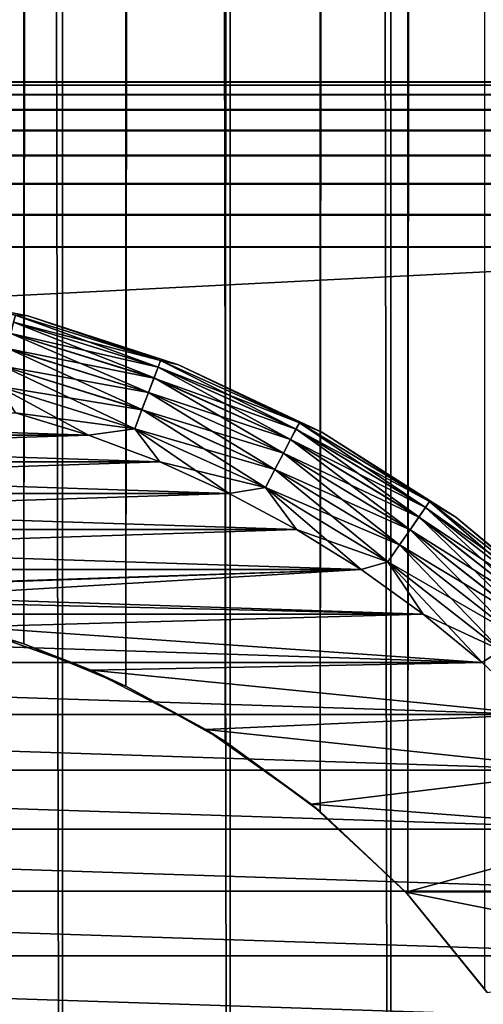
# Model space of a CAD drawing. Extents: x -265 to 265, y 0 to 1027.
# Tile 130 of 256: x 253 to 258, y 26 to 36. Entities that reach past the tile are written whole.
import ezdxf

# ---------------------------------------------------------------- set-up
doc = ezdxf.new("R2010")
doc.units = 0
doc.header["$LTSCALE"] = 65.185185
for name, color, linetype in [('185', 7, 'CONTINUOUS'), ('186', 7, 'CONTINUOUS'), ('190', 7, 'CONTINUOUS'), ('191', 7, 'CONTINUOUS'), ('192', 7, 'CONTINUOUS'), ('247', 7, 'CONTINUOUS'), ('248', 7, 'CONTINUOUS'), ('256', 7, 'CONTINUOUS'), ('257', 7, 'CONTINUOUS'), ('258', 7, 'CONTINUOUS'), ('260', 7, 'CONTINUOUS'), ('264', 7, 'CONTINUOUS'), ('268', 7, 'CONTINUOUS')]:
    doc.layers.add(name, color=color, linetype=linetype)

msp = doc.modelspace()

# ---------------------------------------------------------------- linework, layer by layer
at = {"layer": '185', "color": 7, "linetype": 'CONTINUOUS'}
for points in [[(-263, 35, 16.7), (263, 35, 16.7), (263, 34.968, 16.37), (-263, 35, 16.7)], [(-263, 34.967, 16.368), (-263, 35, 16.7), (263, 34.968, 16.37), (-263, 34.967, 16.368)], [(263, 34.871, 16.051), (-263, 34.967, 16.368), (263, 34.968, 16.37), (263, 34.871, 16.051)], [(-263, 34.87, 16.049), (-263, 34.967, 16.368), (263, 34.871, 16.051), (-263, 34.87, 16.049)], [(263, 34.714, 15.757), (-263, 34.87, 16.049), (263, 34.871, 16.051), (263, 34.714, 15.757)], [(-263, 34.713, 15.755), (-263, 34.87, 16.049), (263, 34.714, 15.757), (-263, 34.713, 15.755)], [(263, 34.503, 15.499), (-263, 34.713, 15.755), (263, 34.714, 15.757), (263, 34.503, 15.499)], [(-263, 34.501, 15.497), (-263, 34.713, 15.755), (263, 34.503, 15.499), (-263, 34.501, 15.497)], [(263, 34.245, 15.287), (-263, 34.501, 15.497), (263, 34.503, 15.499), (263, 34.245, 15.287)], [(-263, 34.243, 15.286), (-263, 34.501, 15.497), (263, 34.245, 15.287), (-263, 34.243, 15.286)], [(263, 33.951, 15.13), (-263, 34.243, 15.286), (263, 34.245, 15.287), (263, 33.951, 15.13)], [(-263, 33.949, 15.129), (-263, 34.243, 15.286), (263, 33.951, 15.13), (-263, 33.949, 15.129)], [(263, 33.632, 15.033), (-263, 33.949, 15.129), (263, 33.951, 15.13), (263, 33.632, 15.033)], [(-263, 33.63, 15.032), (-263, 33.949, 15.129), (263, 33.632, 15.033), (-263, 33.63, 15.032)], [(263, 33.3, 15), (-263, 33.63, 15.032), (263, 33.632, 15.033), (263, 33.3, 15)], [(-263, 33.3, 15), (-263, 33.63, 15.032), (263, 33.3, 15), (-263, 33.3, 15)]]:
    msp.add_3dface(points, dxfattribs=at)
at = {"layer": '186', "color": 7, "linetype": 'CONTINUOUS'}
for points in [[(-263, 33.3, 15), (263, 33.3, 15), (-263, 6.7, 15), (-263, 33.3, 15)], [(-263, 6.7, 15), (263, 33.3, 15), (263, 6.7, 15), (-263, 6.7, 15)]]:
    msp.add_3dface(points, dxfattribs=at)
at = {"layer": '190', "color": 7, "linetype": 'CONTINUOUS'}
for points in [[(-263, 6.7, 25), (263, 6.7, 25), (-263, 33.3, 25), (-263, 6.7, 25)], [(-263, 33.3, 25), (263, 6.7, 25), (263, 33.3, 25), (-263, 33.3, 25)]]:
    msp.add_3dface(points, dxfattribs=at)
at = {"layer": '191', "color": 7, "linetype": 'CONTINUOUS'}
for points in [[(-263, 35, 23.3), (-263, 34.968, 23.63), (263, 35, 23.3), (-263, 35, 23.3)], [(263, 35, 23.3), (-263, 34.968, 23.63), (263, 34.967, 23.632), (263, 35, 23.3)], [(-263, 34.968, 23.63), (-263, 34.871, 23.949), (263, 34.967, 23.632), (-263, 34.968, 23.63)], [(263, 34.967, 23.632), (-263, 34.871, 23.949), (263, 34.87, 23.951), (263, 34.967, 23.632)], [(-263, 34.871, 23.949), (-263, 34.714, 24.243), (263, 34.87, 23.951), (-263, 34.871, 23.949)], [(263, 34.87, 23.951), (-263, 34.714, 24.243), (263, 34.713, 24.245), (263, 34.87, 23.951)], [(-263, 34.714, 24.243), (-263, 34.503, 24.501), (263, 34.713, 24.245), (-263, 34.714, 24.243)], [(263, 34.713, 24.245), (-263, 34.503, 24.501), (263, 34.501, 24.503), (263, 34.713, 24.245)], [(-263, 34.503, 24.501), (-263, 34.245, 24.713), (263, 34.501, 24.503), (-263, 34.503, 24.501)], [(263, 34.501, 24.503), (-263, 34.245, 24.713), (263, 34.243, 24.714), (263, 34.501, 24.503)], [(-263, 34.245, 24.713), (-263, 33.951, 24.87), (263, 34.243, 24.714), (-263, 34.245, 24.713)], [(263, 34.243, 24.714), (-263, 33.951, 24.87), (263, 33.949, 24.871), (263, 34.243, 24.714)], [(-263, 33.951, 24.87), (-263, 33.632, 24.967), (263, 33.949, 24.871), (-263, 33.951, 24.87)], [(263, 33.949, 24.871), (-263, 33.632, 24.967), (263, 33.63, 24.968), (263, 33.949, 24.871)], [(-263, 33.632, 24.967), (-263, 33.3, 25), (263, 33.63, 24.968), (-263, 33.632, 24.967)], [(-263, 33.3, 25), (263, 33.3, 25), (263, 33.63, 24.968), (-263, 33.3, 25)]]:
    msp.add_3dface(points, dxfattribs=at)
at = {"layer": '192', "color": 7, "linetype": 'CONTINUOUS'}
for points in [[(263, 35, 16.7), (-263, 35, 16.7), (263, 35, 23.3), (263, 35, 16.7)], [(-263, 35, 16.7), (-263, 35, 23.3), (263, 35, 23.3), (-263, 35, 16.7)]]:
    msp.add_3dface(points, dxfattribs=at)
at = {"layer": '247', "color": 7, "linetype": 'CONTINUOUS'}
for points in [[(251.808, 1, 14.891), (253.59, 1, 14.564), (251.808, 1019, 14.891), (251.808, 1, 14.891)], [(251.808, 1019, 14.891), (253.59, 1, 14.564), (253.59, 1019, 14.564), (251.808, 1019, 14.891)], [(253.59, 1, 14.564), (255.319, 1, 14.025), (253.59, 1019, 14.564), (253.59, 1, 14.564)], [(253.59, 1019, 14.564), (255.319, 1, 14.025), (255.319, 1019, 14.025), (253.59, 1019, 14.564)], [(255.319, 1, 14.025), (256.971, 1, 13.282), (255.319, 1019, 14.025), (255.319, 1, 14.025)], [(255.319, 1019, 14.025), (256.971, 1, 13.282), (256.971, 1019, 13.282), (255.319, 1019, 14.025)], [(256.971, 1, 13.282), (258.521, 1, 12.345), (256.971, 1019, 13.282), (256.971, 1, 13.282)], [(256.971, 1019, 13.282), (258.521, 1, 12.345), (258.521, 1019, 12.345), (256.971, 1019, 13.282)]]:
    msp.add_3dface(points, dxfattribs=at)
at = {"layer": '248', "color": 7, "linetype": 'CONTINUOUS'}
for points in [[(257.148, 993.369, -13.187), (257.938, 994.339, -12.727), (257.148, 26.631, -13.187), (257.148, 993.369, -13.187)], [(257.148, 26.631, -13.187), (257.938, 994.339, -12.727), (257.938, 25.661, -12.727), (257.148, 26.631, -13.187)], [(256.245, 992.512, -13.638), (257.148, 993.369, -13.187), (256.245, 27.488, -13.638), (256.245, 992.512, -13.638)], [(256.245, 27.488, -13.638), (257.148, 993.369, -13.187), (257.148, 26.631, -13.187), (256.245, 27.488, -13.638)], [(255.266, 991.794, -14.045), (256.245, 992.512, -13.638), (255.266, 28.206, -14.045), (255.266, 991.794, -14.045)], [(255.266, 28.206, -14.045), (256.245, 992.512, -13.638), (256.245, 27.488, -13.638), (255.266, 28.206, -14.045)], [(254.241, 991.221, -14.388), (255.266, 991.794, -14.045), (254.241, 28.779, -14.388), (254.241, 991.221, -14.388)], [(254.241, 28.779, -14.388), (255.266, 991.794, -14.045), (255.266, 28.206, -14.045), (254.241, 28.779, -14.388)], [(253.193, 990.788, -14.656), (254.241, 991.221, -14.388), (253.193, 29.212, -14.656), (253.193, 990.788, -14.656)], [(253.193, 29.212, -14.656), (254.241, 991.221, -14.388), (254.241, 28.779, -14.388), (253.193, 29.212, -14.656)], [(252.132, 990.486, -14.848), (253.193, 990.788, -14.656), (252.132, 29.514, -14.848), (252.132, 990.486, -14.848)], [(252.132, 29.514, -14.848), (253.193, 990.788, -14.656), (253.193, 29.212, -14.656), (252.132, 29.514, -14.848)]]:
    msp.add_3dface(points, dxfattribs=at)
at = {"layer": '256', "color": 7, "linetype": 'CONTINUOUS'}
for points in [[(252.132, 29.514, -14.848), (253.193, 29.212, -14.656), (252.631, 29.388, -25), (252.132, 29.514, -14.848)], [(252.631, 29.388, -25), (253.193, 29.212, -14.656), (253.884, 28.943, -25), (252.631, 29.388, -25)], [(253.193, 29.212, -14.656), (254.241, 28.779, -14.388), (253.884, 28.943, -25), (253.193, 29.212, -14.656)], [(253.884, 28.943, -25), (254.241, 28.779, -14.388), (255.066, 28.331, -25), (253.884, 28.943, -25)], [(254.241, 28.779, -14.388), (255.266, 28.206, -14.045), (255.066, 28.331, -25), (254.241, 28.779, -14.388)], [(255.066, 28.331, -25), (255.266, 28.206, -14.045), (256.153, 27.563, -25), (255.066, 28.331, -25)], [(255.266, 28.206, -14.045), (256.245, 27.488, -13.638), (256.153, 27.563, -25), (255.266, 28.206, -14.045)], [(256.153, 27.563, -25), (256.245, 27.488, -13.638), (257.126, 26.655, -25), (256.153, 27.563, -25)], [(256.245, 27.488, -13.638), (257.148, 26.631, -13.187), (257.126, 26.655, -25), (256.245, 27.488, -13.638)], [(257.148, 26.631, -13.187), (257.938, 25.661, -12.727), (257.126, 26.655, -25), (257.148, 26.631, -13.187)], [(257.126, 26.655, -25), (257.938, 25.661, -12.727), (257.965, 25.623, -25), (257.126, 26.655, -25)]]:
    msp.add_3dface(points, dxfattribs=at)
at = {"layer": '257', "color": 7, "linetype": 'CONTINUOUS'}
for points in [[(253.106, 31.591, -25), (246.143, 31.363, -25), (253.857, 31.363, -25), (253.106, 31.591, -25)], [(246.143, 31.363, -25), (245.408, 31.087, -25), (253.857, 31.363, -25), (246.143, 31.363, -25)], [(253.857, 31.363, -25), (245.408, 31.087, -25), (254.592, 31.087, -25), (253.857, 31.363, -25)], [(245.408, 31.087, -25), (244.693, 30.762, -25), (254.592, 31.087, -25), (245.408, 31.087, -25)], [(254.592, 31.087, -25), (244.693, 30.762, -25), (255.307, 30.762, -25), (254.592, 31.087, -25)], [(244.693, 30.762, -25), (244, 30.392, -25), (255.307, 30.762, -25), (244.693, 30.762, -25)], [(255.307, 30.762, -25), (244, 30.392, -25), (256, 30.392, -25), (255.307, 30.762, -25)], [(244, 30.392, -25), (243.333, 29.978, -25), (256, 30.392, -25), (244, 30.392, -25)], [(256, 30.392, -25), (243.333, 29.978, -25), (256.667, 29.978, -25), (256, 30.392, -25)], [(242.695, 29.52, -25), (250, 29.75, -25), (256.667, 29.978, -25), (242.695, 29.52, -25)], [(243.333, 29.978, -25), (242.695, 29.52, -25), (256.667, 29.978, -25), (243.333, 29.978, -25)], [(250, 29.75, -25), (251.328, 29.659, -25), (256.667, 29.978, -25), (250, 29.75, -25)], [(256.667, 29.978, -25), (251.328, 29.659, -25), (257.305, 29.52, -25), (256.667, 29.978, -25)], [(251.328, 29.659, -25), (252.631, 29.388, -25), (257.305, 29.52, -25), (251.328, 29.659, -25)], [(257.305, 29.52, -25), (252.631, 29.388, -25), (257.912, 29.022, -25), (257.305, 29.52, -25)], [(252.631, 29.388, -25), (253.884, 28.943, -25), (257.912, 29.022, -25), (252.631, 29.388, -25)], [(257.912, 29.022, -25), (253.884, 28.943, -25), (258.485, 28.485, -25), (257.912, 29.022, -25)], [(253.884, 28.943, -25), (255.066, 28.331, -25), (258.485, 28.485, -25), (253.884, 28.943, -25)], [(258.485, 28.485, -25), (255.066, 28.331, -25), (259.022, 27.912, -25), (258.485, 28.485, -25)], [(255.066, 28.331, -25), (256.153, 27.563, -25), (259.022, 27.912, -25), (255.066, 28.331, -25)], [(259.022, 27.912, -25), (256.153, 27.563, -25), (259.52, 27.305, -25), (259.022, 27.912, -25)], [(256.153, 27.563, -25), (257.126, 26.655, -25), (259.52, 27.305, -25), (256.153, 27.563, -25)], [(259.52, 27.305, -25), (257.126, 26.655, -25), (259.978, 26.667, -25), (259.52, 27.305, -25)], [(259.978, 26.667, -25), (257.126, 26.655, -25), (260.392, 26, -25), (259.978, 26.667, -25)], [(257.126, 26.655, -25), (257.965, 25.623, -25), (260.392, 26, -25), (257.126, 26.655, -25)]]:
    msp.add_3dface(points, dxfattribs=at)
at = {"layer": '258', "color": 7, "linetype": 'CONTINUOUS'}
for points in [[(246.143, 31.363, -75), (246.894, 31.591, -75), (253.857, 31.363, -75), (246.143, 31.363, -75)], [(253.857, 31.363, -75), (246.894, 31.591, -75), (253.106, 31.591, -75), (253.857, 31.363, -75)], [(245.408, 31.087, -75), (246.143, 31.363, -75), (254.592, 31.087, -75), (245.408, 31.087, -75)], [(254.592, 31.087, -75), (246.143, 31.363, -75), (253.857, 31.363, -75), (254.592, 31.087, -75)], [(244.693, 30.762, -75), (245.408, 31.087, -75), (255.307, 30.762, -75), (244.693, 30.762, -75)], [(255.307, 30.762, -75), (245.408, 31.087, -75), (254.592, 31.087, -75), (255.307, 30.762, -75)], [(244, 30.392, -75), (244.693, 30.762, -75), (256, 30.392, -75), (244, 30.392, -75)], [(256, 30.392, -75), (244.693, 30.762, -75), (255.307, 30.762, -75), (256, 30.392, -75)], [(243.333, 29.978, -75), (244, 30.392, -75), (256.667, 29.978, -75), (243.333, 29.978, -75)], [(256.667, 29.978, -75), (244, 30.392, -75), (256, 30.392, -75), (256.667, 29.978, -75)], [(242.695, 29.52, -75), (243.333, 29.978, -75), (257.305, 29.52, -75), (242.695, 29.52, -75)], [(257.305, 29.52, -75), (243.333, 29.978, -75), (256.667, 29.978, -75), (257.305, 29.52, -75)], [(242.088, 29.022, -75), (242.695, 29.52, -75), (257.912, 29.022, -75), (242.088, 29.022, -75)], [(257.912, 29.022, -75), (242.695, 29.52, -75), (257.305, 29.52, -75), (257.912, 29.022, -75)], [(241.515, 28.485, -75), (242.088, 29.022, -75), (258.485, 28.485, -75), (241.515, 28.485, -75)], [(258.485, 28.485, -75), (242.088, 29.022, -75), (257.912, 29.022, -75), (258.485, 28.485, -75)], [(240.978, 27.912, -75), (241.515, 28.485, -75), (259.022, 27.912, -75), (240.978, 27.912, -75)], [(259.022, 27.912, -75), (241.515, 28.485, -75), (258.485, 28.485, -75), (259.022, 27.912, -75)], [(240.48, 27.305, -75), (240.978, 27.912, -75), (259.52, 27.305, -75), (240.48, 27.305, -75)], [(259.52, 27.305, -75), (240.978, 27.912, -75), (259.022, 27.912, -75), (259.52, 27.305, -75)], [(240.022, 26.667, -75), (240.48, 27.305, -75), (259.978, 26.667, -75), (240.022, 26.667, -75)], [(259.978, 26.667, -75), (240.48, 27.305, -75), (259.52, 27.305, -75), (259.978, 26.667, -75)], [(239.608, 26, -75), (240.022, 26.667, -75), (260.392, 26, -75), (239.608, 26, -75)], [(260.392, 26, -75), (240.022, 26.667, -75), (259.978, 26.667, -75), (260.392, 26, -75)], [(239.238, 25.307, -75), (239.608, 26, -75), (260.762, 25.307, -75), (239.238, 25.307, -75)], [(260.762, 25.307, -75), (239.608, 26, -75), (260.392, 26, -75), (260.762, 25.307, -75)]]:
    msp.add_3dface(points, dxfattribs=at)
at = {"layer": '260', "color": 7, "linetype": 'CONTINUOUS'}
for points in [[(253.233, 32.592, -74), (251.629, 32.897, -74), (253.233, 32.592, -26), (253.233, 32.592, -74)], [(253.233, 32.592, -26), (251.629, 32.897, -74), (251.629, 32.897, -26), (253.233, 32.592, -26)], [(254.786, 32.087, -74), (253.233, 32.592, -74), (254.786, 32.087, -26), (254.786, 32.087, -74)], [(254.786, 32.087, -26), (253.233, 32.592, -74), (253.233, 32.592, -26), (254.786, 32.087, -26)], [(256.263, 31.392, -74), (254.786, 32.087, -74), (256.263, 31.392, -26), (256.263, 31.392, -74)], [(256.263, 31.392, -26), (254.786, 32.087, -74), (254.786, 32.087, -26), (256.263, 31.392, -26)], [(257.641, 30.517, -74), (256.263, 31.392, -74), (257.641, 30.517, -26), (257.641, 30.517, -74)], [(257.641, 30.517, -26), (256.263, 31.392, -74), (256.263, 31.392, -26), (257.641, 30.517, -26)], [(258.899, 29.477, -74), (257.641, 30.517, -74), (258.899, 29.477, -26), (258.899, 29.477, -74)], [(258.899, 29.477, -26), (257.641, 30.517, -74), (257.641, 30.517, -26), (258.899, 29.477, -26)]]:
    msp.add_3dface(points, dxfattribs=at)
at = {"layer": '264', "color": 7, "linetype": 'CONTINUOUS'}
for points in [[(251.629, 32.897, -74), (253.233, 32.592, -74), (253.105, 32.598, -74.223), (251.629, 32.897, -74)], [(254.601, 32.132, -74.223), (253.087, 32.526, -74.434), (253.105, 32.598, -74.223), (254.601, 32.132, -74.223)], [(253.233, 32.592, -74), (254.601, 32.132, -74.223), (253.105, 32.598, -74.223), (253.233, 32.592, -74)], [(253.233, 32.592, -74), (254.786, 32.087, -74), (254.601, 32.132, -74.223), (253.233, 32.592, -74)], [(254.575, 32.063, -74.434), (253.059, 32.41, -74.624), (253.087, 32.526, -74.434), (254.575, 32.063, -74.434)], [(254.575, 32.063, -74.434), (253.087, 32.526, -74.434), (254.601, 32.132, -74.223), (254.575, 32.063, -74.434)], [(254.532, 31.951, -74.624), (253.021, 32.256, -74.782), (253.059, 32.41, -74.624), (254.532, 31.951, -74.624)], [(254.532, 31.951, -74.624), (253.059, 32.41, -74.624), (254.575, 32.063, -74.434), (254.532, 31.951, -74.624)], [(254.476, 31.803, -74.782), (252.975, 32.072, -74.901), (253.021, 32.256, -74.782), (254.476, 31.803, -74.782)], [(254.476, 31.803, -74.782), (253.021, 32.256, -74.782), (254.532, 31.951, -74.624), (254.476, 31.803, -74.782)], [(254.409, 31.625, -74.901), (252.925, 31.866, -74.975), (252.975, 32.072, -74.901), (254.409, 31.625, -74.901)], [(254.409, 31.625, -74.901), (252.975, 32.072, -74.901), (254.476, 31.803, -74.782), (254.409, 31.625, -74.901)], [(255.995, 31.423, -74.434), (254.532, 31.951, -74.624), (254.575, 32.063, -74.434), (255.995, 31.423, -74.434)], [(256.03, 31.489, -74.223), (254.575, 32.063, -74.434), (254.601, 32.132, -74.223), (256.03, 31.489, -74.223)], [(255.995, 31.423, -74.434), (254.575, 32.063, -74.434), (256.03, 31.489, -74.223), (255.995, 31.423, -74.434)], [(254.786, 32.087, -74), (256.03, 31.489, -74.223), (254.601, 32.132, -74.223), (254.786, 32.087, -74)], [(254.786, 32.087, -74), (256.263, 31.392, -74), (256.03, 31.489, -74.223), (254.786, 32.087, -74)], [(255.94, 31.318, -74.624), (254.476, 31.803, -74.782), (254.532, 31.951, -74.624), (255.94, 31.318, -74.624)], [(255.94, 31.318, -74.624), (254.532, 31.951, -74.624), (255.995, 31.423, -74.434), (255.94, 31.318, -74.624)], [(254.334, 31.427, -74.975), (253.106, 31.591, -75), (252.925, 31.866, -74.975), (254.334, 31.427, -74.975)], [(254.334, 31.427, -74.975), (252.925, 31.866, -74.975), (254.409, 31.625, -74.901), (254.334, 31.427, -74.975)], [(255.866, 31.177, -74.782), (254.409, 31.625, -74.901), (254.476, 31.803, -74.782), (255.866, 31.177, -74.782)], [(255.866, 31.177, -74.782), (254.476, 31.803, -74.782), (255.94, 31.318, -74.624), (255.866, 31.177, -74.782)], [(253.857, 31.363, -75), (253.106, 31.591, -75), (254.334, 31.427, -74.975), (253.857, 31.363, -75)], [(255.778, 31.009, -74.901), (254.334, 31.427, -74.975), (254.409, 31.625, -74.901), (255.778, 31.009, -74.901)], [(255.778, 31.009, -74.901), (254.409, 31.625, -74.901), (255.866, 31.177, -74.782), (255.778, 31.009, -74.901)], [(257.371, 30.678, -74.223), (255.995, 31.423, -74.434), (256.03, 31.489, -74.223), (257.371, 30.678, -74.223)], [(256.263, 31.392, -74), (257.371, 30.678, -74.223), (256.03, 31.489, -74.223), (256.263, 31.392, -74)], [(254.592, 31.087, -75), (253.857, 31.363, -75), (254.334, 31.427, -74.975), (254.592, 31.087, -75)], [(255.68, 30.822, -74.975), (254.592, 31.087, -75), (254.334, 31.427, -74.975), (255.68, 30.822, -74.975)], [(255.68, 30.822, -74.975), (254.334, 31.427, -74.975), (255.778, 31.009, -74.901), (255.68, 30.822, -74.975)], [(257.329, 30.617, -74.434), (255.94, 31.318, -74.624), (255.995, 31.423, -74.434), (257.329, 30.617, -74.434)], [(257.329, 30.617, -74.434), (255.995, 31.423, -74.434), (257.371, 30.678, -74.223), (257.329, 30.617, -74.434)], [(256.263, 31.392, -74), (257.641, 30.517, -74), (257.371, 30.678, -74.223), (256.263, 31.392, -74)], [(257.261, 30.519, -74.624), (255.866, 31.177, -74.782), (255.94, 31.318, -74.624), (257.261, 30.519, -74.624)], [(257.261, 30.519, -74.624), (255.94, 31.318, -74.624), (257.329, 30.617, -74.434), (257.261, 30.519, -74.624)], [(257.171, 30.388, -74.782), (255.778, 31.009, -74.901), (255.866, 31.177, -74.782), (257.171, 30.388, -74.782)], [(257.171, 30.388, -74.782), (255.866, 31.177, -74.782), (257.261, 30.519, -74.624), (257.171, 30.388, -74.782)], [(255.307, 30.762, -75), (254.592, 31.087, -75), (255.68, 30.822, -74.975), (255.307, 30.762, -75)], [(257.063, 30.232, -74.901), (255.68, 30.822, -74.975), (255.778, 31.009, -74.901), (257.063, 30.232, -74.901)], [(257.063, 30.232, -74.901), (255.778, 31.009, -74.901), (257.171, 30.388, -74.782), (257.063, 30.232, -74.901)], [(256, 30.392, -75), (255.307, 30.762, -75), (255.68, 30.822, -74.975), (256, 30.392, -75)], [(256.943, 30.058, -74.975), (256, 30.392, -75), (255.68, 30.822, -74.975), (256.943, 30.058, -74.975)], [(256.943, 30.058, -74.975), (255.68, 30.822, -74.975), (257.063, 30.232, -74.901), (256.943, 30.058, -74.975)], [(258.604, 29.712, -74.223), (257.329, 30.617, -74.434), (257.371, 30.678, -74.223), (258.604, 29.712, -74.223)], [(257.641, 30.517, -74), (258.604, 29.712, -74.223), (257.371, 30.678, -74.223), (257.641, 30.517, -74)], [(258.555, 29.656, -74.434), (257.261, 30.519, -74.624), (257.329, 30.617, -74.434), (258.555, 29.656, -74.434)], [(258.555, 29.656, -74.434), (257.329, 30.617, -74.434), (258.604, 29.712, -74.223), (258.555, 29.656, -74.434)], [(258.476, 29.567, -74.624), (257.171, 30.388, -74.782), (257.261, 30.519, -74.624), (258.476, 29.567, -74.624)], [(258.476, 29.567, -74.624), (257.261, 30.519, -74.624), (258.555, 29.656, -74.434), (258.476, 29.567, -74.624)], [(257.641, 30.517, -74), (258.899, 29.477, -74), (258.604, 29.712, -74.223), (257.641, 30.517, -74)], [(256.667, 29.978, -75), (256, 30.392, -75), (256.943, 30.058, -74.975), (256.667, 29.978, -75)], [(258.371, 29.448, -74.782), (257.063, 30.232, -74.901), (257.171, 30.388, -74.782), (258.371, 29.448, -74.782)], [(258.371, 29.448, -74.782), (257.171, 30.388, -74.782), (258.476, 29.567, -74.624), (258.371, 29.448, -74.782)], [(258.245, 29.306, -74.901), (256.943, 30.058, -74.975), (257.063, 30.232, -74.901), (258.245, 29.306, -74.901)], [(258.245, 29.306, -74.901), (257.063, 30.232, -74.901), (258.371, 29.448, -74.782), (258.245, 29.306, -74.901)], [(257.305, 29.52, -75), (256.667, 29.978, -75), (256.943, 30.058, -74.975), (257.305, 29.52, -75)], [(258.104, 29.148, -74.975), (257.305, 29.52, -75), (256.943, 30.058, -74.975), (258.104, 29.148, -74.975)], [(258.104, 29.148, -74.975), (256.943, 30.058, -74.975), (258.245, 29.306, -74.901), (258.104, 29.148, -74.975)], [(257.912, 29.022, -75), (257.305, 29.52, -75), (258.104, 29.148, -74.975), (257.912, 29.022, -75)], [(258.485, 28.485, -75), (257.912, 29.022, -75), (258.104, 29.148, -74.975), (258.485, 28.485, -75)]]:
    msp.add_3dface(points, dxfattribs=at)
at = {"layer": '268', "color": 7, "linetype": 'CONTINUOUS'}
for points in [[(253.233, 32.592, -26), (251.629, 32.897, -26), (253.105, 32.598, -25.779), (253.233, 32.592, -26)], [(253.087, 32.526, -25.567), (254.575, 32.063, -25.567), (253.105, 32.598, -25.779), (253.087, 32.526, -25.567)], [(253.233, 32.592, -26), (253.105, 32.598, -25.779), (254.601, 32.132, -25.779), (253.233, 32.592, -26)], [(253.105, 32.598, -25.779), (254.575, 32.063, -25.567), (254.601, 32.132, -25.779), (253.105, 32.598, -25.779)], [(254.786, 32.087, -26), (253.233, 32.592, -26), (254.601, 32.132, -25.779), (254.786, 32.087, -26)], [(253.059, 32.411, -25.377), (254.533, 31.952, -25.377), (253.087, 32.526, -25.567), (253.059, 32.411, -25.377)], [(253.087, 32.526, -25.567), (254.533, 31.952, -25.377), (254.575, 32.063, -25.567), (253.087, 32.526, -25.567)], [(253.021, 32.257, -25.218), (254.476, 31.803, -25.218), (253.059, 32.411, -25.377), (253.021, 32.257, -25.218)], [(253.059, 32.411, -25.377), (254.476, 31.803, -25.218), (254.533, 31.952, -25.377), (253.059, 32.411, -25.377)], [(252.976, 32.073, -25.099), (254.409, 31.626, -25.099), (253.021, 32.257, -25.218), (252.976, 32.073, -25.099)], [(253.021, 32.257, -25.218), (254.409, 31.626, -25.099), (254.476, 31.803, -25.218), (253.021, 32.257, -25.218)], [(252.925, 31.867, -25.025), (254.334, 31.428, -25.025), (252.976, 32.073, -25.099), (252.925, 31.867, -25.025)], [(252.976, 32.073, -25.099), (254.334, 31.428, -25.025), (254.409, 31.626, -25.099), (252.976, 32.073, -25.099)], [(254.533, 31.952, -25.377), (255.94, 31.318, -25.377), (254.575, 32.063, -25.567), (254.533, 31.952, -25.377)], [(254.575, 32.063, -25.567), (255.996, 31.424, -25.567), (254.601, 32.132, -25.779), (254.575, 32.063, -25.567)], [(254.575, 32.063, -25.567), (255.94, 31.318, -25.377), (255.996, 31.424, -25.567), (254.575, 32.063, -25.567)], [(254.786, 32.087, -26), (254.601, 32.132, -25.779), (256.03, 31.489, -25.779), (254.786, 32.087, -26)], [(254.601, 32.132, -25.779), (255.996, 31.424, -25.567), (256.03, 31.489, -25.779), (254.601, 32.132, -25.779)], [(256.263, 31.392, -26), (254.786, 32.087, -26), (256.03, 31.489, -25.779), (256.263, 31.392, -26)], [(254.476, 31.803, -25.218), (255.867, 31.178, -25.218), (254.533, 31.952, -25.377), (254.476, 31.803, -25.218)], [(254.533, 31.952, -25.377), (255.867, 31.178, -25.218), (255.94, 31.318, -25.377), (254.533, 31.952, -25.377)], [(253.106, 31.591, -25), (253.857, 31.363, -25), (252.925, 31.867, -25.025), (253.106, 31.591, -25)], [(252.925, 31.867, -25.025), (253.857, 31.363, -25), (254.334, 31.428, -25.025), (252.925, 31.867, -25.025)], [(254.409, 31.626, -25.099), (255.778, 31.01, -25.099), (254.476, 31.803, -25.218), (254.409, 31.626, -25.099)], [(254.476, 31.803, -25.218), (255.778, 31.01, -25.099), (255.867, 31.178, -25.218), (254.476, 31.803, -25.218)], [(254.334, 31.428, -25.025), (255.68, 30.823, -25.025), (254.409, 31.626, -25.099), (254.334, 31.428, -25.025)], [(254.409, 31.626, -25.099), (255.68, 30.823, -25.025), (255.778, 31.01, -25.099), (254.409, 31.626, -25.099)], [(255.996, 31.424, -25.567), (257.329, 30.618, -25.567), (256.03, 31.489, -25.779), (255.996, 31.424, -25.567)], [(256.263, 31.392, -26), (256.03, 31.489, -25.779), (257.371, 30.678, -25.779), (256.263, 31.392, -26)], [(256.03, 31.489, -25.779), (257.329, 30.618, -25.567), (257.371, 30.678, -25.779), (256.03, 31.489, -25.779)], [(253.857, 31.363, -25), (254.592, 31.087, -25), (254.334, 31.428, -25.025), (253.857, 31.363, -25)], [(254.592, 31.087, -25), (255.307, 30.762, -25), (254.334, 31.428, -25.025), (254.592, 31.087, -25)], [(254.334, 31.428, -25.025), (255.307, 30.762, -25), (255.68, 30.823, -25.025), (254.334, 31.428, -25.025)], [(255.94, 31.318, -25.377), (257.261, 30.52, -25.377), (255.996, 31.424, -25.567), (255.94, 31.318, -25.377)], [(255.996, 31.424, -25.567), (257.261, 30.52, -25.377), (257.329, 30.618, -25.567), (255.996, 31.424, -25.567)], [(257.641, 30.517, -26), (256.263, 31.392, -26), (257.371, 30.678, -25.779), (257.641, 30.517, -26)], [(255.867, 31.178, -25.218), (257.171, 30.389, -25.218), (255.94, 31.318, -25.377), (255.867, 31.178, -25.218)], [(255.94, 31.318, -25.377), (257.171, 30.389, -25.218), (257.261, 30.52, -25.377), (255.94, 31.318, -25.377)], [(255.778, 31.01, -25.099), (257.063, 30.233, -25.099), (255.867, 31.178, -25.218), (255.778, 31.01, -25.099)], [(255.867, 31.178, -25.218), (257.063, 30.233, -25.099), (257.171, 30.389, -25.218), (255.867, 31.178, -25.218)], [(255.68, 30.823, -25.025), (256.943, 30.059, -25.025), (255.778, 31.01, -25.099), (255.68, 30.823, -25.025)], [(255.778, 31.01, -25.099), (256.943, 30.059, -25.025), (257.063, 30.233, -25.099), (255.778, 31.01, -25.099)], [(255.307, 30.762, -25), (256, 30.392, -25), (255.68, 30.823, -25.025), (255.307, 30.762, -25)], [(256, 30.392, -25), (256.667, 29.978, -25), (255.68, 30.823, -25.025), (256, 30.392, -25)], [(255.68, 30.823, -25.025), (256.667, 29.978, -25), (256.943, 30.059, -25.025), (255.68, 30.823, -25.025)], [(257.329, 30.618, -25.567), (258.555, 29.657, -25.567), (257.371, 30.678, -25.779), (257.329, 30.618, -25.567)], [(257.641, 30.517, -26), (257.371, 30.678, -25.779), (258.604, 29.712, -25.779), (257.641, 30.517, -26)], [(257.371, 30.678, -25.779), (258.555, 29.657, -25.567), (258.604, 29.712, -25.779), (257.371, 30.678, -25.779)], [(257.261, 30.52, -25.377), (258.476, 29.568, -25.377), (257.329, 30.618, -25.567), (257.261, 30.52, -25.377)], [(257.329, 30.618, -25.567), (258.476, 29.568, -25.377), (258.555, 29.657, -25.567), (257.329, 30.618, -25.567)], [(257.171, 30.389, -25.218), (258.371, 29.449, -25.218), (257.261, 30.52, -25.377), (257.171, 30.389, -25.218)], [(257.261, 30.52, -25.377), (258.371, 29.449, -25.218), (258.476, 29.568, -25.377), (257.261, 30.52, -25.377)], [(258.899, 29.477, -26), (257.641, 30.517, -26), (258.604, 29.712, -25.779), (258.899, 29.477, -26)], [(257.063, 30.233, -25.099), (258.245, 29.307, -25.099), (257.171, 30.389, -25.218), (257.063, 30.233, -25.099)], [(257.171, 30.389, -25.218), (258.245, 29.307, -25.099), (258.371, 29.449, -25.218), (257.171, 30.389, -25.218)], [(256.943, 30.059, -25.025), (258.105, 29.149, -25.025), (257.063, 30.233, -25.099), (256.943, 30.059, -25.025)], [(257.063, 30.233, -25.099), (258.105, 29.149, -25.025), (258.245, 29.307, -25.099), (257.063, 30.233, -25.099)], [(256.667, 29.978, -25), (257.305, 29.52, -25), (256.943, 30.059, -25.025), (256.667, 29.978, -25)], [(257.305, 29.52, -25), (257.912, 29.022, -25), (256.943, 30.059, -25.025), (257.305, 29.52, -25)], [(256.943, 30.059, -25.025), (257.912, 29.022, -25), (258.105, 29.149, -25.025), (256.943, 30.059, -25.025)], [(257.912, 29.022, -25), (258.485, 28.485, -25), (258.105, 29.149, -25.025), (257.912, 29.022, -25)]]:
    msp.add_3dface(points, dxfattribs=at)

doc.saveas('drawing.dxf')
